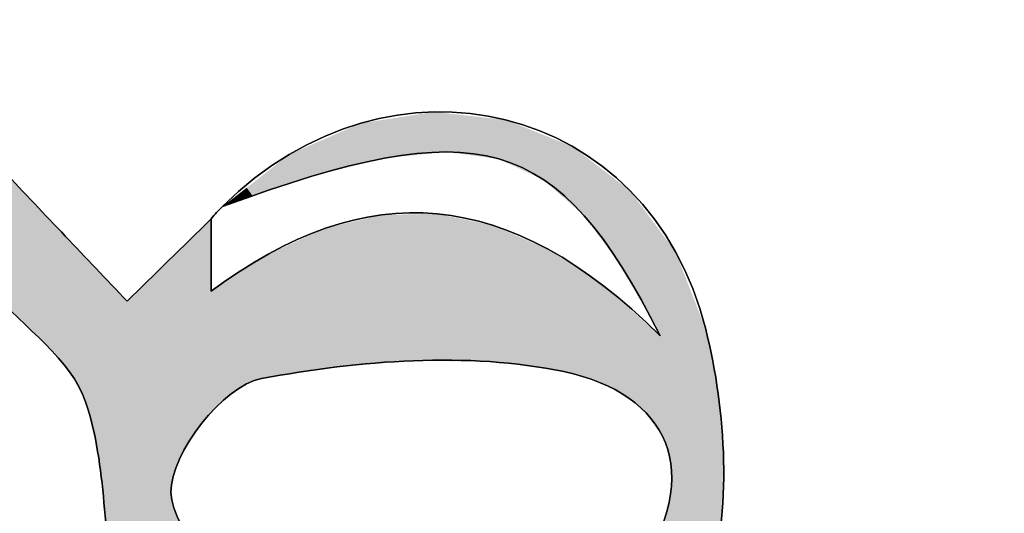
# Model space of a CAD drawing. Extents: x 113 to 1126, y 865 to 1100.
# Tile 25 of 256: x 865.32 to 871.5, y 1003.5 to 1006.61. Entities that reach past the tile are written whole.
import ezdxf

# ---------------------------------------------------------------- set-up
doc = ezdxf.new("R2010")
doc.units = 0
doc.layers.add('LAYER_1', color=7, linetype='CONTINUOUS')

# ---------------------------------------------------------------- blocks, each defined once
blk = doc.blocks.new('*U8')
at = {"layer": 'LAYER_1', "color": 7}
for points in [[(867.7937, 1005.7548), (867.7587, 1006.0019), (867.7937, 1006.0073)], [(867.8618, 1005.7616), (867.7937, 1006.0073), (867.8618, 1006.0178)], [(867.8714, 1005.7626), (867.8618, 1006.0178), (867.8714, 1006.0193)], [(867.9237, 1005.7678), (867.8714, 1006.0193), (867.9237, 1006.0274)], [(868.0009, 1005.7755), (868.0009, 1006.0188), (868.0403, 1005.7703)], [(868.0403, 1005.7703), (868.0403, 1006.0145), (868.0531, 1005.7686)], [(868.0531, 1005.7686), (868.0531, 1006.0131), (868.1213, 1005.7595)], [(868.1213, 1005.7595), (868.1213, 1006.0055), (868.1264, 1005.7588)], [(868.1264, 1005.7588), (868.1264, 1006.0049), (868.2306, 1005.7449)], [(867.458, 1005.6979), (867.4082, 1005.9323), (867.458, 1005.954)], [(867.4632, 1005.6993), (867.458, 1005.954), (867.4632, 1005.9563)], [(867.4955, 1005.7074), (867.4632, 1005.9563), (867.4955, 1005.9613)], [(867.5939, 1005.732), (867.4955, 1005.9613), (867.5939, 1005.9765)], [(867.5985, 1005.7332), (867.5939, 1005.9765), (867.5985, 1005.9772)], [(867.6122, 1005.7366), (867.5985, 1005.9772), (867.6122, 1005.9793)], [(867.7587, 1005.7513), (867.6122, 1005.9793), (867.7587, 1006.0019)], [(868.2306, 1005.7449), (868.2306, 1005.9934), (868.2728, 1005.7393)], [(868.2728, 1005.7393), (868.2728, 1005.9887), (868.2916, 1005.7368)], [(868.2916, 1005.7368), (868.2916, 1005.9866), (868.3296, 1005.7317)], [(868.3296, 1005.7317), (868.3296, 1005.9824), (868.3733, 1005.7114)], [(868.3733, 1005.7114), (868.3733, 1005.9775), (868.393, 1005.7022)], [(868.393, 1005.7022), (868.393, 1005.9697), (868.4037, 1005.6972)], [(868.4037, 1005.6972), (868.4037, 1005.9654), (868.4772, 1005.663)], [(867.3126, 1005.6615), (867.2418, 1005.8595), (867.3126, 1005.8904)], [(867.3357, 1005.6673), (867.3126, 1005.8904), (867.3357, 1005.9005)], [(867.4082, 1005.6855), (867.3357, 1005.9005), (867.4082, 1005.9323)], [(868.4772, 1005.663), (868.4772, 1005.9361), (868.5081, 1005.6486)], [(868.5081, 1005.6486), (868.5081, 1005.9238), (868.5724, 1005.6187)], [(868.5724, 1005.6187), (868.5724, 1005.8982), (868.6133, 1005.5997)], [(868.6133, 1005.5997), (868.6133, 1005.8819), (868.64, 1005.5759)], [(867.1487, 1005.6205), (867.1037, 1005.7991), (867.1487, 1005.8188)], [(867.2418, 1005.6438), (867.1487, 1005.8188), (867.2418, 1005.8595)], [(868.64, 1005.5759), (868.64, 1005.8712), (868.7039, 1005.5191)], [(868.7039, 1005.5191), (868.7039, 1005.8458), (868.7171, 1005.5073)], [(868.7171, 1005.5073), (868.7171, 1005.8405), (868.7366, 1005.49)], [(868.7366, 1005.49), (868.7366, 1005.8327), (868.7387, 1005.4881)], [(868.7387, 1005.4881), (868.7387, 1005.8319), (868.7902, 1005.4423)], [(867.0132, 1005.5744), (866.8856, 1005.6596), (867.0132, 1005.7595)], [(867.0727, 1005.5946), (867.0132, 1005.7595), (867.0727, 1005.7855)], [(867.1036, 1005.6051), (867.0727, 1005.7855), (867.1036, 1005.7991)], [(867.1037, 1005.6051), (867.1036, 1005.7991), (867.1037, 1005.7991)], [(868.7902, 1005.4423), (868.7902, 1005.8114), (868.8081, 1005.4263)], [(868.8081, 1005.4263), (868.8081, 1005.7976), (868.8669, 1005.3741)], [(868.8669, 1005.3741), (868.8669, 1005.7527), (868.875, 1005.363)], [(868.875, 1005.363), (868.875, 1005.7465), (868.8818, 1005.3537)], [(868.8818, 1005.3537), (868.8818, 1005.7412), (868.8962, 1005.3341)], [(868.8962, 1005.3341), (868.8962, 1005.7302), (868.9531, 1005.2566)], [(866.8758, 1005.5277), (866.8406, 1005.6244), (866.8758, 1005.6519)], [(866.8856, 1005.531), (866.8758, 1005.6519), (866.8856, 1005.6596)], [(868.9531, 1005.2566), (868.9531, 1005.6866), (868.9634, 1005.2425)], [(868.9634, 1005.2425), (868.9634, 1005.6787), (868.9901, 1005.2062)], [(868.9901, 1005.2062), (868.9901, 1005.6583), (869.0157, 1005.1714)], [(869.0157, 1005.1714), (869.0157, 1005.6387), (869.04, 1005.1382)], [(865.2478, 1004.8003), (865.2478, 1005.6264), (865.4832, 1004.5669)], [(866.7861, 1005.4973), (866.7467, 1005.5508), (866.7861, 1005.5817)], [(866.8087, 1005.5049), (866.7861, 1005.5817), (866.8087, 1005.5994)], [(866.8345, 1005.5137), (866.8087, 1005.5994), (866.8345, 1005.6196)], [(866.8406, 1005.5158), (866.8345, 1005.6196), (866.8406, 1005.6244)], [(869.04, 1005.1382), (869.04, 1005.6201), (869.0511, 1005.1231)], [(869.0511, 1005.1231), (869.0511, 1005.6116), (869.1053, 1005.0493)], [(869.1053, 1005.0493), (869.1053, 1005.5701), (869.1285, 1005.0074)], [(866.7467, 1005.4839), (866.688, 1005.5049), (866.7467, 1005.5508)], [(869.1285, 1005.0074), (869.1285, 1005.5523), (869.1468, 1004.9744)], [(869.1468, 1004.9744), (869.1468, 1005.5383), (869.153, 1004.9632)], [(869.153, 1004.9632), (869.153, 1005.5335), (869.1711, 1004.9305)], [(869.1711, 1004.9305), (869.1711, 1005.5092), (869.1928, 1004.8915)], [(866.6491, 1005.4507), (866.5999, 1005.436), (866.6491, 1005.4745)], [(866.5999, 1005.434), (866.5999, 1005.436), (866.6491, 1005.4507)], [(866.688, 1005.4639), (866.6491, 1005.4745), (866.688, 1005.5049)], [(866.6491, 1005.4507), (866.6491, 1005.4745), (866.688, 1005.4639)], [(866.688, 1005.4639), (866.688, 1005.5049), (866.7467, 1005.4839)], [(869.1928, 1004.8915), (869.1928, 1005.4802), (869.1933, 1004.8905)], [(869.1933, 1004.8905), (869.1933, 1005.4794), (869.1984, 1004.8813)], [(869.1984, 1004.8813), (869.1984, 1005.4726), (869.2012, 1004.8763)], [(869.2012, 1004.8763), (869.2012, 1005.4689), (869.2028, 1004.8734)], [(869.2028, 1004.8734), (869.2028, 1005.4667), (869.2184, 1004.8452)], [(866.5999, 1005.434), (866.5955, 1005.4325), (866.5999, 1005.436)], [(867.8618, 1004.4626), (867.7937, 1005.3838), (867.8618, 1005.3851)], [(867.8714, 1004.4624), (867.8618, 1005.3851), (867.8714, 1005.3853)], [(867.8618, 1004.4626), (867.8618, 1005.3851), (867.8714, 1004.4624)], [(867.9237, 1004.4618), (867.8714, 1005.3853), (867.9237, 1005.3863)], [(867.8714, 1004.4624), (867.8714, 1005.3853), (867.9237, 1004.4618)], [(867.9434, 1004.4616), (867.9237, 1005.3863), (867.9434, 1005.3866)], [(867.9237, 1004.4618), (867.9237, 1005.3863), (867.9434, 1004.4616)], [(867.9434, 1004.4616), (867.9434, 1005.3866), (868.0009, 1004.4609)], [(869.2184, 1004.8452), (869.2184, 1005.4457), (869.2221, 1004.8385)], [(869.2221, 1004.8385), (869.2221, 1005.4408), (869.2278, 1004.8283)], [(869.2278, 1004.8283), (869.2278, 1005.4332), (869.2772, 1004.7392)], [(865.4832, 1004.5669), (865.4832, 1005.3782), (865.6337, 1004.394)], [(866.4915, 1004.1004), (866.4635, 1005.2958), (866.4915, 1005.3233)], [(866.5237, 1004.1368), (866.4915, 1005.3233), (866.5237, 1005.3548)], [(867.4082, 1004.4318), (867.3357, 1005.3185), (867.4082, 1005.3358)], [(867.458, 1004.4359), (867.4082, 1005.3358), (867.458, 1005.3476)], [(867.4632, 1004.4363), (867.458, 1005.3476), (867.4632, 1005.3489)], [(867.4955, 1004.439), (867.4632, 1005.3489), (867.4955, 1005.3566)], [(867.5939, 1004.447), (867.4955, 1005.3566), (867.5939, 1005.3801)], [(867.5985, 1004.4474), (867.5939, 1005.3801), (867.5985, 1005.3801)], [(867.6122, 1004.4485), (867.5985, 1005.3801), (867.6122, 1005.3804)], [(867.7587, 1004.4605), (867.6122, 1005.3804), (867.7587, 1005.3832)], [(867.7937, 1004.4634), (867.7587, 1005.3832), (867.7937, 1005.3838)], [(867.7937, 1004.4634), (867.7937, 1005.3838), (867.8618, 1004.4626)], [(868.0009, 1004.4609), (868.0009, 1005.3748), (868.0403, 1004.4604)], [(868.0403, 1004.4604), (868.0403, 1005.3667), (868.0531, 1004.4602)], [(868.0531, 1004.4602), (868.0531, 1005.364), (868.1213, 1004.4594)], [(868.1213, 1004.4594), (868.1213, 1005.35), (868.1264, 1004.4593)], [(868.1264, 1004.4593), (868.1264, 1005.3489), (868.2306, 1004.4581)], [(868.2306, 1004.4581), (868.2306, 1005.3274), (868.2728, 1004.4576)], [(869.2772, 1004.7392), (869.2772, 1005.3669), (869.2832, 1004.7283)], [(869.2832, 1004.7283), (869.2832, 1005.3589), (869.2855, 1004.7243)], [(869.2855, 1004.7243), (869.2855, 1005.3558), (869.3142, 1004.6725)], [(866.4635, 1004.0688), (866.4055, 1005.2389), (866.4635, 1005.2958)], [(867.2418, 1004.413), (867.1487, 1005.2542), (867.2418, 1005.2961)], [(867.3126, 1004.424), (867.2418, 1005.2961), (867.3126, 1005.313)], [(867.3357, 1004.4259), (867.3126, 1005.313), (867.3357, 1005.3185)], [(868.2728, 1004.4576), (868.2728, 1005.3187), (868.2916, 1004.4557)], [(868.2916, 1004.4557), (868.2916, 1005.3149), (868.3296, 1004.4519)], [(868.3296, 1004.4519), (868.3296, 1005.2984), (868.3733, 1004.4475)], [(868.3733, 1004.4475), (868.3733, 1005.2794), (868.393, 1004.4455)], [(868.393, 1004.4455), (868.393, 1005.2709), (868.4037, 1004.4444)], [(868.4037, 1004.4444), (868.4037, 1005.2662), (868.4772, 1004.4371)], [(869.3142, 1004.6725), (869.3142, 1005.3173), (869.3272, 1004.6491)], [(869.3272, 1004.6491), (869.3272, 1005.2999), (869.337, 1004.6313)], [(869.337, 1004.6313), (869.337, 1005.2867), (869.3433, 1004.62)], [(869.3433, 1004.0148), (869.3433, 1005.2783), (869.3446, 1004.0121)], [(869.3446, 1004.0121), (869.3446, 1005.2765), (869.3649, 1003.9708)], [(865.6337, 1004.394), (865.6337, 1005.2194), (865.7353, 1004.2045)], [(866.3855, 1003.9581), (866.336, 1005.1707), (866.3855, 1005.2193)], [(866.3993, 1003.9777), (866.3855, 1005.2193), (866.3993, 1005.2328)], [(866.4055, 1003.9866), (866.3993, 1005.2328), (866.4055, 1005.2389)], [(867.0727, 1004.3869), (867.0132, 1005.1932), (867.0727, 1005.2199)], [(867.1036, 1004.3917), (867.0727, 1005.2199), (867.1036, 1005.2339)], [(867.1037, 1004.3917), (867.1036, 1005.2339), (867.1037, 1005.2339)], [(867.1487, 1004.3987), (867.1037, 1005.2339), (867.1487, 1005.2542)], [(868.4772, 1004.4371), (868.4772, 1005.2344), (868.5081, 1004.434)], [(868.5081, 1004.434), (868.5081, 1005.221), (868.5724, 1004.423)], [(869.3649, 1003.9708), (869.3649, 1005.2493), (869.3762, 1003.9479)], [(869.3762, 1003.9479), (869.3762, 1005.2342), (869.4003, 1003.8693)], [(869.4003, 1003.8693), (869.4003, 1005.2018), (869.4025, 1003.8623)], [(869.4025, 1003.8623), (869.4025, 1005.1989), (869.415, 1003.7752)], [(866.324, 1003.8446), (866.289, 1005.1247), (866.324, 1005.159)], [(866.336, 1003.8666), (866.324, 1005.159), (866.336, 1005.1707)], [(867.0132, 1004.3777), (866.8856, 1005.1357), (867.0132, 1005.1932)], [(868.5724, 1004.423), (868.5724, 1005.1931), (868.6133, 1004.4161)], [(868.6133, 1004.4161), (868.6133, 1005.1754), (868.64, 1004.4115)], [(868.64, 1004.4115), (868.64, 1005.1638), (868.7039, 1004.4006)], [(869.415, 1003.7752), (869.415, 1005.1822), (869.4156, 1003.7711)], [(865.7353, 1004.2045), (865.7353, 1005.1124), (865.8109, 1003.8937)], [(866.271, 1002.0337), (866.2318, 1005.0686), (866.271, 1005.107)], [(866.2748, 1003.6637), (866.271, 1005.107), (866.2748, 1005.1107)], [(866.2842, 1003.7347), (866.2748, 1005.1107), (866.2842, 1005.1199)], [(866.289, 1003.7481), (866.2842, 1005.1199), (866.289, 1005.1247)], [(866.8087, 1004.3397), (866.7861, 1005.0708), (866.8087, 1005.0855)], [(866.8345, 1004.3489), (866.8087, 1005.0855), (866.8345, 1005.1024)], [(866.8406, 1004.3511), (866.8345, 1005.1024), (866.8406, 1005.1064)], [(866.8758, 1004.3565), (866.8406, 1005.1064), (866.8758, 1005.1293)], [(866.8856, 1004.358), (866.8758, 1005.1293), (866.8856, 1005.1357)], [(868.7039, 1004.4006), (868.7039, 1005.1216), (868.7171, 1004.3984)], [(868.7171, 1004.3984), (868.7171, 1005.1128), (868.7366, 1004.395)], [(868.7366, 1004.395), (868.7366, 1005.1), (868.7387, 1004.3947)], [(868.7387, 1004.3947), (868.7387, 1005.0986), (868.7902, 1004.3792)], [(865.8109, 1003.8937), (865.8109, 1005.0326), (865.8505, 1003.571)], [(866.2318, 1002.0853), (866.0969, 1004.9362), (866.2318, 1005.0686)], [(866.2318, 1002.0853), (866.2318, 1005.0686), (866.271, 1002.0337)], [(866.7467, 1004.3177), (866.688, 1005.0069), (866.7467, 1005.0451)], [(866.7861, 1004.3317), (866.7467, 1005.0451), (866.7861, 1005.0708)], [(868.7902, 1004.3792), (868.7902, 1005.0645), (868.8081, 1004.3738)], [(868.8081, 1004.3738), (868.8081, 1005.0527), (868.8669, 1004.3561)], [(868.8669, 1004.3561), (868.8669, 1005.0139), (868.875, 1004.3537)], [(865.8505, 1003.571), (865.8505, 1004.9908), (865.9215, 1002.9198)], [(866.6491, 1004.2551), (866.5999, 1004.9494), (866.6491, 1004.9815)], [(866.688, 1004.2801), (866.6491, 1004.9815), (866.688, 1005.0069)], [(868.875, 1004.3537), (868.875, 1005.0085), (868.8818, 1004.3516)], [(868.8818, 1004.3516), (868.8818, 1005.004), (868.8962, 1004.3473)], [(868.8962, 1004.3473), (868.8962, 1004.9945), (868.9531, 1004.3302)], [(868.9531, 1004.3302), (868.9531, 1004.9569), (868.9634, 1004.3271)], [(865.9215, 1002.9198), (865.9215, 1004.916), (865.9937, 1002.6156)], [(866.0969, 1002.3365), (865.9961, 1004.8374), (866.0969, 1004.9362)], [(866.0969, 1002.3365), (866.0969, 1004.9362), (866.2318, 1002.0853)], [(866.543, 1004.1585), (866.5237, 1004.8997), (866.543, 1004.9123)], [(866.5531, 1004.17), (866.543, 1004.9123), (866.5531, 1004.9189)], [(866.5878, 1004.2007), (866.5531, 1004.9189), (866.5878, 1004.9415)], [(866.5955, 1004.2076), (866.5878, 1004.9415), (866.5955, 1004.9466)], [(866.5999, 1004.2115), (866.5955, 1004.9466), (866.5999, 1004.9494)], [(868.9634, 1004.3271), (868.9634, 1004.9501), (868.9901, 1004.3128)], [(868.9901, 1004.3128), (868.9901, 1004.9325), (869.0157, 1004.299)], [(869.0157, 1004.299), (869.0157, 1004.9099), (869.04, 1004.2859)], [(865.9937, 1002.6156), (865.9937, 1004.8399), (865.9961, 1002.6091)], [(865.9961, 1002.6091), (865.9961, 1004.8374), (866.0969, 1002.3365)], [(869.04, 1004.2859), (869.04, 1004.8883), (869.0511, 1004.2799)], [(869.0511, 1004.2799), (869.0511, 1004.8785), (869.1053, 1004.2508)], [(869.1053, 1004.2508), (869.1053, 1004.8306), (869.1285, 1004.2383)], [(869.1285, 1004.2383), (869.1285, 1004.81), (869.1468, 1004.2284)], [(869.1468, 1004.2284), (869.1468, 1004.7939), (869.153, 1004.2227)], [(869.153, 1004.2227), (869.153, 1004.7884), (869.1711, 1004.2061)], [(869.1711, 1004.2061), (869.1711, 1004.7723), (869.1928, 1004.1862)], [(869.1928, 1004.1862), (869.1928, 1004.7532), (869.1933, 1004.1857)], [(869.1933, 1004.1857), (869.1933, 1004.7527), (869.1984, 1004.1811)], [(869.1984, 1004.1811), (869.1984, 1004.7482), (869.2012, 1004.1785)], [(869.2012, 1004.1785), (869.2012, 1004.7457), (869.2028, 1004.177)], [(869.2028, 1004.177), (869.2028, 1004.7443), (869.2184, 1004.1627)], [(869.2184, 1004.1627), (869.2184, 1004.7305), (869.2221, 1004.1593)], [(869.2221, 1004.1593), (869.2221, 1004.7272), (869.2278, 1004.1541)], [(869.2278, 1004.1541), (869.2278, 1004.7222), (869.2772, 1004.1087)], [(869.2772, 1004.1087), (869.2772, 1004.6785), (869.2832, 1004.1032)], [(869.2832, 1004.1032), (869.2832, 1004.6731), (869.2855, 1004.1012)], [(869.2855, 1004.1012), (869.2855, 1004.6712), (869.3142, 1004.0602)], [(869.3142, 1004.0602), (869.3142, 1004.6457), (869.3272, 1004.0417)], [(869.3272, 1004.0417), (869.3272, 1004.6343), (869.337, 1004.0276)], [(869.337, 1004.0276), (869.337, 1004.6255), (869.3433, 1004.0148)], [(869.4156, 1002.3289), (869.415, 1003.6747), (869.4156, 1003.7711)], [(869.415, 1002.3272), (869.4025, 1003.5883), (869.415, 1003.6747)], [(866.271, 1002.0337), (866.271, 1003.635), (866.2748, 1002.0287)], [(866.2748, 1002.8601), (866.2748, 1003.6146), (866.2842, 1002.8576)], [(866.2842, 1002.8576), (866.2842, 1003.5638), (866.289, 1002.8563)], [(866.289, 1002.8563), (866.289, 1003.5376), (866.324, 1002.8471)], [(869.4003, 1002.2828), (869.3762, 1003.5021), (869.4003, 1003.5734)], [(869.4025, 1002.2893), (869.4003, 1003.5734), (869.4025, 1003.5883)]]:
    blk.add_solid(points, dxfattribs=at)
at = {"layer": 'LAYER_1', "color": 7, "extrusion": (0, 0, -1)}
for points in [[(-867.7937, 1005.7548), (-867.7937, 1006.0073), (-867.8618, 1005.7616)], [(-867.8618, 1005.7616), (-867.8618, 1006.0178), (-867.8714, 1005.7626)], [(-867.8714, 1005.7626), (-867.8714, 1006.0193), (-867.9237, 1005.7678)], [(-867.9237, 1005.7678), (-867.9237, 1006.0274), (-867.9434, 1005.7698)], [(-867.9434, 1005.7698), (-867.9237, 1006.0274), (-867.9434, 1006.0252)], [(-867.9434, 1005.7698), (-867.9434, 1006.0252), (-868.0009, 1005.7755)], [(-868.0009, 1005.7755), (-867.9434, 1006.0252), (-868.0009, 1006.0188)], [(-868.0403, 1005.7703), (-868.0009, 1006.0188), (-868.0403, 1006.0145)], [(-868.0531, 1005.7686), (-868.0403, 1006.0145), (-868.0531, 1006.0131)], [(-868.1213, 1005.7595), (-868.0531, 1006.0131), (-868.1213, 1006.0055)], [(-868.1264, 1005.7588), (-868.1213, 1006.0055), (-868.1264, 1006.0049)], [(-868.2306, 1005.7449), (-868.1264, 1006.0049), (-868.2306, 1005.9934)], [(-867.458, 1005.6979), (-867.458, 1005.954), (-867.4632, 1005.6993)], [(-867.4632, 1005.6993), (-867.4632, 1005.9563), (-867.4955, 1005.7074)], [(-867.4955, 1005.7074), (-867.4955, 1005.9613), (-867.5939, 1005.732)], [(-867.5939, 1005.732), (-867.5939, 1005.9765), (-867.5985, 1005.7332)], [(-867.5985, 1005.7332), (-867.5985, 1005.9772), (-867.6122, 1005.7366)], [(-867.6122, 1005.7366), (-867.6122, 1005.9793), (-867.7587, 1005.7513)], [(-867.7587, 1005.7513), (-867.7587, 1006.0019), (-867.7937, 1005.7548)], [(-868.2728, 1005.7393), (-868.2306, 1005.9934), (-868.2728, 1005.9887)], [(-868.2916, 1005.7368), (-868.2728, 1005.9887), (-868.2916, 1005.9866)], [(-868.3296, 1005.7317), (-868.2916, 1005.9866), (-868.3296, 1005.9824)], [(-868.3733, 1005.7114), (-868.3296, 1005.9824), (-868.3733, 1005.9775)], [(-868.393, 1005.7022), (-868.3733, 1005.9775), (-868.393, 1005.9697)], [(-868.4037, 1005.6972), (-868.393, 1005.9697), (-868.4037, 1005.9654)], [(-868.4772, 1005.663), (-868.4037, 1005.9654), (-868.4772, 1005.9361)], [(-867.3126, 1005.6615), (-867.3126, 1005.8904), (-867.3357, 1005.6673)], [(-867.3357, 1005.6673), (-867.3357, 1005.9005), (-867.4082, 1005.6855)], [(-867.4082, 1005.6855), (-867.4082, 1005.9323), (-867.458, 1005.6979)], [(-868.5081, 1005.6486), (-868.4772, 1005.9361), (-868.5081, 1005.9238)], [(-868.5724, 1005.6187), (-868.5081, 1005.9238), (-868.5724, 1005.8982)], [(-868.6133, 1005.5997), (-868.5724, 1005.8982), (-868.6133, 1005.8819)], [(-868.64, 1005.5759), (-868.6133, 1005.8819), (-868.64, 1005.8712)], [(-867.1487, 1005.6205), (-867.1487, 1005.8188), (-867.2418, 1005.6438)], [(-867.2418, 1005.6438), (-867.2418, 1005.8595), (-867.3126, 1005.6615)], [(-868.7039, 1005.5191), (-868.64, 1005.8712), (-868.7039, 1005.8458)], [(-868.7171, 1005.5073), (-868.7039, 1005.8458), (-868.7171, 1005.8405)], [(-868.7366, 1005.49), (-868.7171, 1005.8405), (-868.7366, 1005.8327)], [(-868.7387, 1005.4881), (-868.7366, 1005.8327), (-868.7387, 1005.8319)], [(-868.7902, 1005.4423), (-868.7387, 1005.8319), (-868.7902, 1005.8114)], [(-867.0132, 1005.5744), (-867.0132, 1005.7595), (-867.0727, 1005.5946)], [(-867.0727, 1005.5946), (-867.0727, 1005.7855), (-867.1036, 1005.6051)], [(-867.1036, 1005.6051), (-867.1036, 1005.7991), (-867.1037, 1005.6051)], [(-867.1037, 1005.6051), (-867.1037, 1005.7991), (-867.1487, 1005.6205)], [(-868.8081, 1005.4263), (-868.7902, 1005.8114), (-868.8081, 1005.7976)], [(-868.8669, 1005.3741), (-868.8081, 1005.7976), (-868.8669, 1005.7527)], [(-868.875, 1005.363), (-868.8669, 1005.7527), (-868.875, 1005.7465)], [(-868.8818, 1005.3537), (-868.875, 1005.7465), (-868.8818, 1005.7412)], [(-868.8962, 1005.3341), (-868.8818, 1005.7412), (-868.8962, 1005.7302)], [(-868.9531, 1005.2566), (-868.8962, 1005.7302), (-868.9531, 1005.6866)], [(-866.8758, 1005.5277), (-866.8758, 1005.6519), (-866.8856, 1005.531)], [(-866.8856, 1005.531), (-866.8856, 1005.6596), (-867.0132, 1005.5744)], [(-868.9634, 1005.2425), (-868.9531, 1005.6866), (-868.9634, 1005.6787)], [(-868.9901, 1005.2062), (-868.9634, 1005.6787), (-868.9901, 1005.6583)], [(-869.0157, 1005.1714), (-868.9901, 1005.6583), (-869.0157, 1005.6387)], [(-869.04, 1005.1382), (-869.0157, 1005.6387), (-869.04, 1005.6201)], [(-865.4832, 1004.5669), (-865.2478, 1005.6264), (-865.4832, 1005.3782)], [(-866.7861, 1005.4973), (-866.7861, 1005.5817), (-866.8087, 1005.5049)], [(-866.8087, 1005.5049), (-866.8087, 1005.5994), (-866.8345, 1005.5137)], [(-866.8345, 1005.5137), (-866.8345, 1005.6196), (-866.8406, 1005.5158)], [(-866.8406, 1005.5158), (-866.8406, 1005.6244), (-866.8758, 1005.5277)], [(-869.0511, 1005.1231), (-869.04, 1005.6201), (-869.0511, 1005.6116)], [(-869.1053, 1005.0493), (-869.0511, 1005.6116), (-869.1053, 1005.5701)], [(-869.1285, 1005.0074), (-869.1053, 1005.5701), (-869.1285, 1005.5523)], [(-866.7467, 1005.4839), (-866.7467, 1005.5508), (-866.7861, 1005.4973)], [(-869.1468, 1004.9744), (-869.1285, 1005.5523), (-869.1468, 1005.5383)], [(-869.153, 1004.9632), (-869.1468, 1005.5383), (-869.153, 1005.5335)], [(-869.1711, 1004.9305), (-869.153, 1005.5335), (-869.1711, 1005.5092)], [(-869.1928, 1004.8915), (-869.1711, 1005.5092), (-869.1928, 1005.4802)], [(-869.1933, 1004.8905), (-869.1928, 1005.4802), (-869.1933, 1005.4794)], [(-869.1984, 1004.8813), (-869.1933, 1005.4794), (-869.1984, 1005.4726)], [(-869.2012, 1004.8763), (-869.1984, 1005.4726), (-869.2012, 1005.4689)], [(-869.2028, 1004.8734), (-869.2012, 1005.4689), (-869.2028, 1005.4667)], [(-869.2184, 1004.8452), (-869.2028, 1005.4667), (-869.2184, 1005.4457)], [(-868.0009, 1004.4609), (-867.9434, 1005.3866), (-868.0009, 1005.3748)], [(-869.2221, 1004.8385), (-869.2184, 1005.4457), (-869.2221, 1005.4408)], [(-869.2278, 1004.8283), (-869.2221, 1005.4408), (-869.2278, 1005.4332)], [(-869.2772, 1004.7392), (-869.2278, 1005.4332), (-869.2772, 1005.3669)], [(-865.6337, 1004.394), (-865.4832, 1005.3782), (-865.6337, 1005.2194)], [(-866.4915, 1004.1004), (-866.4915, 1005.3233), (-866.5237, 1004.1368)], [(-867.4082, 1004.4318), (-867.4082, 1005.3358), (-867.458, 1004.4359)], [(-867.458, 1004.4359), (-867.458, 1005.3476), (-867.4632, 1004.4363)], [(-867.4632, 1004.4363), (-867.4632, 1005.3489), (-867.4955, 1004.439)], [(-867.4955, 1004.439), (-867.4955, 1005.3566), (-867.5939, 1004.447)], [(-867.5939, 1004.447), (-867.5939, 1005.3801), (-867.5985, 1004.4474)], [(-867.5985, 1004.4474), (-867.5985, 1005.3801), (-867.6122, 1004.4485)], [(-867.6122, 1004.4485), (-867.6122, 1005.3804), (-867.7587, 1004.4605)], [(-867.7587, 1004.4605), (-867.7587, 1005.3832), (-867.7937, 1004.4634)], [(-868.0403, 1004.4604), (-868.0009, 1005.3748), (-868.0403, 1005.3667)], [(-868.0531, 1004.4602), (-868.0403, 1005.3667), (-868.0531, 1005.364)], [(-868.1213, 1004.4594), (-868.0531, 1005.364), (-868.1213, 1005.35)], [(-868.1264, 1004.4593), (-868.1213, 1005.35), (-868.1264, 1005.3489)], [(-868.2306, 1004.4581), (-868.1264, 1005.3489), (-868.2306, 1005.3274)], [(-868.2728, 1004.4576), (-868.2306, 1005.3274), (-868.2728, 1005.3187)], [(-869.2832, 1004.7283), (-869.2772, 1005.3669), (-869.2832, 1005.3589)], [(-869.2855, 1004.7243), (-869.2832, 1005.3589), (-869.2855, 1005.3558)], [(-869.3142, 1004.6725), (-869.2855, 1005.3558), (-869.3142, 1005.3173)], [(-866.4635, 1004.0688), (-866.4635, 1005.2958), (-866.4915, 1004.1004)], [(-867.2418, 1004.413), (-867.2418, 1005.2961), (-867.3126, 1004.424)], [(-867.3126, 1004.424), (-867.3126, 1005.313), (-867.3357, 1004.4259)], [(-867.3357, 1004.4259), (-867.3357, 1005.3185), (-867.4082, 1004.4318)], [(-868.2916, 1004.4557), (-868.2728, 1005.3187), (-868.2916, 1005.3149)], [(-868.3296, 1004.4519), (-868.2916, 1005.3149), (-868.3296, 1005.2984)], [(-868.3733, 1004.4475), (-868.3296, 1005.2984), (-868.3733, 1005.2794)], [(-868.393, 1004.4455), (-868.3733, 1005.2794), (-868.393, 1005.2709)], [(-868.4037, 1004.4444), (-868.393, 1005.2709), (-868.4037, 1005.2662)], [(-868.4772, 1004.4371), (-868.4037, 1005.2662), (-868.4772, 1005.2344)], [(-869.3272, 1004.6491), (-869.3142, 1005.3173), (-869.3272, 1005.2999)], [(-869.337, 1004.6313), (-869.3272, 1005.2999), (-869.337, 1005.2867)], [(-869.3433, 1004.62), (-869.337, 1005.2867), (-869.3433, 1005.2783)], [(-869.3446, 1004.0121), (-869.3433, 1005.2783), (-869.3446, 1005.2765)], [(-869.3649, 1003.9708), (-869.3446, 1005.2765), (-869.3649, 1005.2493)], [(-865.7353, 1004.2045), (-865.6337, 1005.2194), (-865.7353, 1005.1124)], [(-866.3855, 1003.9581), (-866.3855, 1005.2193), (-866.3993, 1003.9777)], [(-866.3993, 1003.9777), (-866.3993, 1005.2328), (-866.4055, 1003.9866)], [(-866.4055, 1003.9866), (-866.4055, 1005.2389), (-866.4635, 1004.0688)], [(-867.0727, 1004.3869), (-867.0727, 1005.2199), (-867.1036, 1004.3917)], [(-867.1036, 1004.3917), (-867.1036, 1005.2339), (-867.1037, 1004.3917)], [(-867.1037, 1004.3917), (-867.1037, 1005.2339), (-867.1487, 1004.3987)], [(-867.1487, 1004.3987), (-867.1487, 1005.2542), (-867.2418, 1004.413)], [(-868.5081, 1004.434), (-868.4772, 1005.2344), (-868.5081, 1005.221)], [(-868.5724, 1004.423), (-868.5081, 1005.221), (-868.5724, 1005.1931)], [(-869.3762, 1003.9479), (-869.3649, 1005.2493), (-869.3762, 1005.2342)], [(-869.4003, 1003.8693), (-869.3762, 1005.2342), (-869.4003, 1005.2018)], [(-869.4025, 1003.8623), (-869.4003, 1005.2018), (-869.4025, 1005.1989)], [(-869.415, 1003.7752), (-869.4025, 1005.1989), (-869.415, 1005.1822)], [(-866.324, 1003.8446), (-866.324, 1005.159), (-866.336, 1003.8666)], [(-866.336, 1003.8666), (-866.336, 1005.1707), (-866.3855, 1003.9581)], [(-867.0132, 1004.3777), (-867.0132, 1005.1932), (-867.0727, 1004.3869)], [(-868.6133, 1004.4161), (-868.5724, 1005.1931), (-868.6133, 1005.1754)], [(-868.64, 1004.4115), (-868.6133, 1005.1754), (-868.64, 1005.1638)], [(-868.7039, 1004.4006), (-868.64, 1005.1638), (-868.7039, 1005.1216)], [(-869.4156, 1003.7711), (-869.415, 1005.1822), (-869.4156, 1005.1814)], [(-869.4156, 1002.3289), (-869.4156, 1005.1814), (-869.44, 1002.4029)], [(-869.44, 1002.4029), (-869.4156, 1005.1814), (-869.44, 1005.1486)], [(-869.44, 1002.4029), (-869.44, 1005.1486), (-869.4703, 1002.4947)], [(-869.4703, 1002.4947), (-869.44, 1005.1486), (-869.4703, 1005.0707)], [(-865.8109, 1003.8937), (-865.7353, 1005.1124), (-865.8109, 1005.0326)], [(-866.271, 1003.635), (-866.271, 1005.107), (-866.2748, 1003.6637)], [(-866.2748, 1003.6637), (-866.2748, 1005.1107), (-866.2842, 1003.7347)], [(-866.2842, 1003.7347), (-866.2842, 1005.1199), (-866.289, 1003.7481)], [(-866.289, 1003.7481), (-866.289, 1005.1247), (-866.324, 1003.8446)], [(-866.8087, 1004.3397), (-866.8087, 1005.0855), (-866.8345, 1004.3489)], [(-866.8345, 1004.3489), (-866.8345, 1005.1024), (-866.8406, 1004.3511)], [(-866.8406, 1004.3511), (-866.8406, 1005.1064), (-866.8758, 1004.3565)], [(-866.8758, 1004.3565), (-866.8758, 1005.1293), (-866.8856, 1004.358)], [(-866.8856, 1004.358), (-866.8856, 1005.1357), (-867.0132, 1004.3777)], [(-868.7171, 1004.3984), (-868.7039, 1005.1216), (-868.7171, 1005.1128)], [(-868.7366, 1004.395), (-868.7171, 1005.1128), (-868.7366, 1005.1)], [(-868.7387, 1004.3947), (-868.7366, 1005.1), (-868.7387, 1005.0986)], [(-868.7902, 1004.3792), (-868.7387, 1005.0986), (-868.7902, 1005.0645)], [(-865.8505, 1003.571), (-865.8109, 1005.0326), (-865.8505, 1004.9908)], [(-866.7467, 1004.3177), (-866.7467, 1005.0451), (-866.7861, 1004.3317)], [(-866.7861, 1004.3317), (-866.7861, 1005.0708), (-866.8087, 1004.3397)], [(-868.8081, 1004.3738), (-868.7902, 1005.0645), (-868.8081, 1005.0527)], [(-868.8669, 1004.3561), (-868.8081, 1005.0527), (-868.8669, 1005.0139)], [(-868.875, 1004.3537), (-868.8669, 1005.0139), (-868.875, 1005.0085)], [(-869.4703, 1002.4947), (-869.4703, 1005.0707), (-869.4739, 1002.5055)], [(-869.4739, 1002.5055), (-869.4703, 1005.0707), (-869.4739, 1005.0615)], [(-869.4739, 1002.5055), (-869.4739, 1005.0615), (-869.6296, 1002.977)], [(-869.6296, 1002.977), (-869.4739, 1005.0615), (-869.6296, 1004.6613)], [(-865.9215, 1002.9198), (-865.8505, 1004.9908), (-865.9215, 1004.916)], [(-866.6491, 1004.2551), (-866.6491, 1004.9815), (-866.688, 1004.2801)], [(-866.688, 1004.2801), (-866.688, 1005.0069), (-866.7467, 1004.3177)], [(-868.8818, 1004.3516), (-868.875, 1005.0085), (-868.8818, 1005.004)], [(-868.8962, 1004.3473), (-868.8818, 1005.004), (-868.8962, 1004.9945)], [(-868.9531, 1004.3302), (-868.8962, 1004.9945), (-868.9531, 1004.9569)], [(-868.9634, 1004.3271), (-868.9531, 1004.9569), (-868.9634, 1004.9501)], [(-865.9937, 1002.6156), (-865.9215, 1004.916), (-865.9937, 1004.8399)], [(-866.5237, 1004.1368), (-866.5237, 1004.8997), (-866.543, 1004.1585)], [(-866.543, 1004.1585), (-866.543, 1004.9123), (-866.5531, 1004.17)], [(-866.5531, 1004.17), (-866.5531, 1004.9189), (-866.5878, 1004.2007)], [(-866.5878, 1004.2007), (-866.5878, 1004.9415), (-866.5955, 1004.2076)], [(-866.5955, 1004.2076), (-866.5955, 1004.9466), (-866.5999, 1004.2115)], [(-866.5999, 1004.2115), (-866.5999, 1004.9494), (-866.6491, 1004.2551)], [(-868.9901, 1004.3128), (-868.9634, 1004.9501), (-868.9901, 1004.9325)], [(-869.0157, 1004.299), (-868.9901, 1004.9325), (-869.0157, 1004.9099)], [(-869.04, 1004.2859), (-869.0157, 1004.9099), (-869.04, 1004.8883)], [(-865.9961, 1002.6091), (-865.9937, 1004.8399), (-865.9961, 1004.8374)], [(-869.0511, 1004.2799), (-869.04, 1004.8883), (-869.0511, 1004.8785)], [(-869.1053, 1004.2508), (-869.0511, 1004.8785), (-869.1053, 1004.8306)], [(-869.1285, 1004.2383), (-869.1053, 1004.8306), (-869.1285, 1004.81)], [(-869.1468, 1004.2284), (-869.1285, 1004.81), (-869.1468, 1004.7939)], [(-869.153, 1004.2227), (-869.1468, 1004.7939), (-869.153, 1004.7884)], [(-869.1711, 1004.2061), (-869.153, 1004.7884), (-869.1711, 1004.7723)], [(-869.1928, 1004.1862), (-869.1711, 1004.7723), (-869.1928, 1004.7532)], [(-869.1933, 1004.1857), (-869.1928, 1004.7532), (-869.1933, 1004.7527)], [(-869.1984, 1004.1811), (-869.1933, 1004.7527), (-869.1984, 1004.7482)], [(-869.2012, 1004.1785), (-869.1984, 1004.7482), (-869.2012, 1004.7457)], [(-869.2028, 1004.177), (-869.2012, 1004.7457), (-869.2028, 1004.7443)], [(-869.2184, 1004.1627), (-869.2028, 1004.7443), (-869.2184, 1004.7305)], [(-869.2221, 1004.1593), (-869.2184, 1004.7305), (-869.2221, 1004.7272)], [(-869.2278, 1004.1541), (-869.2221, 1004.7272), (-869.2278, 1004.7222)], [(-869.2772, 1004.1087), (-869.2278, 1004.7222), (-869.2772, 1004.6785)], [(-869.2832, 1004.1032), (-869.2772, 1004.6785), (-869.2832, 1004.6731)], [(-869.2855, 1004.1012), (-869.2832, 1004.6731), (-869.2855, 1004.6712)], [(-869.3142, 1004.0602), (-869.2855, 1004.6712), (-869.3142, 1004.6457)], [(-869.3272, 1004.0417), (-869.3142, 1004.6457), (-869.3272, 1004.6343)], [(-869.6296, 1002.977), (-869.6296, 1004.6613), (-869.6434, 1003.0187)], [(-869.6434, 1003.0187), (-869.6296, 1004.6613), (-869.6434, 1004.5899)], [(-869.337, 1004.0276), (-869.3272, 1004.6343), (-869.337, 1004.6255)], [(-869.3433, 1004.0148), (-869.337, 1004.6255), (-869.3433, 1004.62)], [(-869.6434, 1003.0187), (-869.6434, 1004.5899), (-869.7079, 1003.339)], [(-869.7079, 1003.339), (-869.6434, 1004.5899), (-869.7079, 1004.2555)], [(-869.7079, 1003.339), (-869.7079, 1004.2555), (-869.7232, 1003.4149)], [(-869.7232, 1003.4149), (-869.7079, 1004.2555), (-869.7232, 1004.0657)], [(-869.7232, 1003.4149), (-869.7232, 1004.0657), (-869.7419, 1003.8336)], [(-869.415, 1002.3272), (-869.415, 1003.6747), (-869.4156, 1002.3289)], [(-866.2748, 1002.0287), (-866.271, 1003.635), (-866.2748, 1003.6146)], [(-866.2842, 1002.8576), (-866.2748, 1003.6146), (-866.2842, 1003.5638)], [(-866.289, 1002.8563), (-866.2842, 1003.5638), (-866.289, 1003.5376)], [(-866.324, 1002.8471), (-866.289, 1003.5376), (-866.324, 1003.4572)], [(-869.4003, 1002.2828), (-869.4003, 1003.5734), (-869.4025, 1002.2893)], [(-869.4025, 1002.2893), (-869.4025, 1003.5883), (-869.415, 1002.3272)]]:
    blk.add_solid(points, dxfattribs=at)

msp = doc.modelspace()

# ---------------------------------------------------------------- linework, layer by layer
at = {"layer": 'LAYER_1', "color": 7}
msp.add_open_spline([(722.5127, 865.618), (719.3552, 865.7013), (716.1975, 865.7778), (713.04, 865.8695), (708.5304, 865.9997), (704.0211, 866.143), (699.5118, 866.2767), (696.7495, 866.358), (693.9869, 866.4255), (691.2246, 866.5116), (686.0952, 866.6715), (680.9658, 866.8513), (675.8361, 867.0015), (672.1729, 867.1083), (668.5056, 867.1097), (664.8462, 867.2819), (657.6932, 867.6196), (650.5419, 868.0006), (643.3947, 868.4416), (634.3351, 869.001), (625.2793, 869.626), (616.2232, 870.2447), (605.3097, 870.9909), (594.392, 871.6875), (583.4869, 872.5419), (573.6515, 873.3122), (563.8295, 874.2583), (554.003, 875.1433), (547.1508, 875.7607), (540.2997, 876.3904), (533.4505, 877.0422), (526.9959, 877.6569), (520.5453, 878.3138), (514.0918, 878.9395), (509.265, 879.4076), (504.4264, 879.7697), (499.6112, 880.3333), (492.947, 881.1137), (486.2993, 882.0366), (479.6451, 882.9024), (472.208, 883.8697), (464.7658, 884.7985), (457.3364, 885.8217), (446.5013, 887.3141), (435.668, 888.8238), (424.8487, 890.4251), (416.0339, 891.7294), (407.2396, 893.1722), (398.4384, 894.5674), (388.0232, 896.2183), (377.6259, 897.9884), (367.1931, 899.517), (353.3476, 901.5458), (339.6377, 904.314), (325.884, 906.8434), (314.1279, 909.0052), (302.3435, 911.0481), (290.6586, 913.5499), (274.2317, 917.067), (257.8564, 920.8397), (241.5126, 924.7272), (226.4289, 928.3149), (211.3905, 932.1021), (196.3825, 935.9958), (189.8933, 937.6794), (183.5285, 939.8429), (177.1117, 941.8028), (169.9934, 943.977), (162.8455, 946.0609), (155.7765, 948.3853), (150.3155, 950.1806), (144.9994, 952.4161), (139.5398, 954.2158), (134.3804, 955.9163), (129.7988, 958.5291), (125.4719, 961.7675), (122.5513, 963.953), (120.1603, 966.6457), (117.5706, 969.1517), (117.26, 969.4521), (117.0724, 969.8986), (116.8849, 970.3037), (116.293, 971.5826), (115.6556, 972.8483), (115.1737, 974.1691), (114.7148, 975.4273), (114.4245, 976.7471), (114.0683, 978.0418), (113.8018, 979.0105), (113.5288, 979.9786), (113.2983, 980.9563), (113.1972, 981.3849), (113.1302, 981.841), (113.1585, 982.2775), (113.3805, 985.7181), (113.8812, 989.116), (114.8324, 992.4374), (114.9251, 992.7613), (115.0078, 993.1092), (115.1911, 993.3817), (116.4811, 995.2986), (117.5587, 997.4315), (119.1528, 999.0555), (122.5503, 1002.5161), (126.24, 1005.6787), (130.6241, 1007.907), (132.0309, 1008.6218), (133.4089, 1009.399), (134.7683, 1010.2014), (136.9248, 1011.4737), (139.2949, 1012.2013), (141.6334, 1013.0281), (156.5286, 1018.2929), (171.7769, 1022.4049), (186.9045, 1026.9098), (195.71, 1029.5315), (204.4945, 1032.249), (213.3806, 1034.5696), (228.0552, 1038.4019), (242.7828, 1042.0375), (257.5316, 1045.5753), (264.4905, 1047.2448), (271.5448, 1048.5215), (278.5651, 1049.9302), (290.1745, 1052.2605), (301.7917, 1054.5518), (313.4052, 1056.8628), (322.6952, 1058.7118), (331.9696, 1060.6445), (341.2793, 1062.3894), (347.596, 1063.5735), (353.9619, 1064.4957), (360.3053, 1065.5382), (369.7635, 1067.093), (379.2203, 1068.6564), (388.6791, 1070.206), (397.1919, 1071.6009), (405.7172, 1072.9238), (414.219, 1074.3825), (427.4538, 1076.6535), (440.7996, 1078.0887), (454.106, 1079.8216), (463.2763, 1081.0157), (472.4425, 1082.2401), (481.6199, 1083.3756), (488.8387, 1084.2685), (496.0722, 1085.0402), (503.298, 1085.876), (509.572, 1086.6019), (515.8385, 1087.396), (522.1192, 1088.0564), (526.5479, 1088.5218), (530.9933, 1088.8326), (535.4336, 1089.1792), (543.6412, 1089.8206), (551.8506, 1090.4387), (560.0594, 1091.0643), (568.6053, 1091.7161), (577.152, 1092.3555), (585.6971, 1093.017), (596.659, 1093.8659), (607.6184, 1094.752), (618.5822, 1095.5757), (621.786, 1095.8165), (625.001, 1095.9057), (628.2118, 1096.0549), (635.3652, 1096.387), (642.5186, 1096.7222), (649.6727, 1097.0395), (658.2926, 1097.4219), (666.914, 1097.7709), (675.5336, 1098.1643), (684.0385, 1098.5526), (692.5403, 1099.0139), (701.0466, 1099.3701), (704.4838, 1099.5138), (707.9292, 1099.4617), (711.3705, 1099.5027), (719.6053, 1099.6006), (727.8405, 1099.7274), (736.0757, 1099.7901), (740.4754, 1099.8238), (744.8765, 1099.7887), (749.2759, 1099.7115), (755.0843, 1099.6102), (760.8921, 1099.4473), (766.6991, 1099.2926), (774.1974, 1099.0928), (781.697, 1098.9222), (789.1932, 1098.6511), (796.462, 1098.3883), (803.7277, 1098.0227), (810.9937, 1097.6865), (818.6543, 1097.3316), (826.3196, 1097.044), (833.9725, 1096.561), (838.5834, 1096.2699), (843.1747, 1095.6639), (847.7746, 1095.1964), (854.0013, 1094.5639), (860.2255, 1093.9134), (866.4536, 1093.2967), (876.1071, 1092.3407), (885.7251, 1091.1608), (895.2835, 1089.4593), (905.7749, 1087.5917), (916.3141, 1085.9942), (926.8072, 1084.1362), (931.4667, 1083.3115), (936.0683, 1082.1553), (940.6888, 1081.1173), (949.0497, 1079.2387), (957.4334, 1077.4517), (965.7571, 1075.4181), (982.4069, 1071.3505), (998.9781, 1066.9921), (1015.2655, 1061.6101), (1030.0412, 1056.7284), (1044.8472, 1051.9377), (1059.6345, 1047.0915), (1061.9913, 1046.3187), (1064.376, 1045.5918), (1066.6512, 1044.6189), (1069.4462, 1043.4235), (1072.1716, 1042.0523), (1074.8691, 1040.6454), (1078.1681, 1038.9252), (1081.3955, 1037.0693), (1084.6742, 1035.3092), (1087.524, 1033.78), (1090.1006, 1031.89), (1092.5059, 1029.7327), (1094.9836, 1027.5106), (1097.656, 1025.4935), (1100.0169, 1023.158), (1102.6562, 1020.5477), (1105.0502, 1017.6886), (1107.5321, 1014.9208), (1108.5105, 1013.8291), (1109.5244, 1012.7525), (1110.3667, 1011.5594), (1111.5614, 1009.8669), (1112.5547, 1008.0327), (1113.7356, 1006.3294), (1118.5171, 999.4334), (1121.9835, 991.8345), (1125.6078, 984.3167), (1126.0612, 983.3765), (1126.0846, 982.5807), (1125.5685, 981.6236), (1122.0624, 975.1214), (1118.7365, 968.5181), (1115.0868, 962.0982), (1113.397, 959.1261), (1111.146, 956.4665), (1109.0879, 953.7115), (1103.6491, 946.4309), (1097.2905, 940.1157), (1089.7843, 934.9254), (1085.5527, 931.9991), (1081.2005, 929.3712), (1076.6037, 927.0423), (1069.1709, 923.2765), (1061.3574, 920.5652), (1053.5026, 917.9245), (1041.584, 913.9175), (1029.6867, 909.8389), (1017.7074, 906.02), (1010.083, 903.5895), (1002.3305, 901.5593), (994.6277, 899.3775), (988.5522, 897.657), (982.494, 895.8662), (976.3762, 894.3091), (967.5254, 892.0567), (958.633, 889.9662), (949.7487, 887.8481), (945.0331, 886.7237), (940.3278, 885.5165), (935.5632, 884.6438), (922.3103, 882.2157), (909.0291, 879.9416), (895.7579, 877.6103), (889.1499, 876.4497), (882.5508, 875.2343), (875.9276, 874.1666), (872.5352, 873.6189), (869.1022, 873.3178), (865.6832, 872.945), (858.6759, 872.1816), (851.6676, 871.4257), (844.6561, 870.7022), (839.4406, 870.1648), (834.2213, 869.6577), (828.9992, 869.1823), (823.1597, 868.651), (817.3186, 868.1363), (811.4729, 867.683), (808.2697, 867.4342), (805.0568, 867.3123), (801.8467, 867.1559), (794.8059, 866.812), (787.761, 866.5509), (780.7244, 866.1354), (761.8353, 865.0227), (742.9293, 865.6807), (724.0316, 865.4981), (723.5252, 865.4933), (723.0181, 865.4974), (722.5116, 865.4974), (722.512, 865.5373), (722.5123, 865.5773), (722.5127, 865.618)], degree=3, knots=[0, 0, 0, 0, 1, 1, 1, 2, 2, 2, 3, 3, 3, 4, 4, 4, 5, 5, 5, 6, 6, 6, 7, 7, 7, 8, 8, 8, 9, 9, 9, 10, 10, 10, 11, 11, 11, 12, 12, 12, 13, 13, 13, 14, 14, 14, 15, 15, 15, 16, 16, 16, 17, 17, 17, 18, 18, 18, 19, 19, 19, 20, 20, 20, 21, 21, 21, 22, 22, 22, 23, 23, 23, 24, 24, 24, 25, 25, 25, 26, 26, 26, 27, 27, 27, 28, 28, 28, 29, 29, 29, 30, 30, 30, 31, 31, 31, 32, 32, 32, 33, 33, 33, 34, 34, 34, 35, 35, 35, 36, 36, 36, 37, 37, 37, 38, 38, 38, 39, 39, 39, 40, 40, 40, 41, 41, 41, 42, 42, 42, 43, 43, 43, 44, 44, 44, 45, 45, 45, 46, 46, 46, 47, 47, 47, 48, 48, 48, 49, 49, 49, 50, 50, 50, 51, 51, 51, 52, 52, 52, 53, 53, 53, 54, 54, 54, 55, 55, 55, 56, 56, 56, 57, 57, 57, 58, 58, 58, 59, 59, 59, 60, 60, 60, 61, 61, 61, 62, 62, 62, 63, 63, 63, 64, 64, 64, 65, 65, 65, 66, 66, 66, 67, 67, 67, 68, 68, 68, 69, 69, 69, 70, 70, 70, 71, 71, 71, 72, 72, 72, 73, 73, 73, 74, 74, 74, 75, 75, 75, 76, 76, 76, 77, 77, 77, 78, 78, 78, 79, 79, 79, 80, 80, 80, 81, 81, 81, 82, 82, 82, 83, 83, 83, 84, 84, 84, 85, 85, 85, 86, 86, 86, 87, 87, 87, 88, 88, 88, 89, 89, 89, 90, 90, 90, 91, 91, 91, 92, 92, 92, 93, 93, 93, 94, 94, 94, 95, 95, 95, 96, 96, 96, 97, 97, 97, 98, 98, 98, 99, 99, 99, 100, 100, 100, 101, 101, 101, 102, 102, 102, 103, 103, 103, 104, 104, 104, 104], dxfattribs=at)
at = {"layer": 'LAYER_1'}
for points, knots in [([(866.5955, 1005.4325), (866.5693, 1005.4087), (866.5452, 1005.3827), (866.5237, 1005.3548), (866.3447, 1005.1793), (866.1656, 1005.0038), (865.9961, 1004.8374), (865.7356, 1005.1118), (865.4779, 1005.3834), (865.2206, 1005.6551), (865.2206, 1005.6551), (865.2488, 1005.6287), (865.2488, 1005.6287), (864.6366, 1006.3663), (864.1195, 1005.8823), (863.7592, 1005.6003), (863.2917, 1005.8914), (862.9086, 1006.3022), (862.502, 1006.3267), (862.1932, 1006.3455), (861.6776, 1005.9367), (861.5602, 1005.6084), (861.108, 1004.3442), (861.1095, 1003.0387), (861.7223, 1001.8121), (862.0879, 1001.0802), (862.7391, 1000.7281), (863.5742, 1000.8728), (864.3524, 1001.0075), (864.6139, 1001.6052), (864.6811, 1002.2937), (864.741, 1002.9086), (864.6952, 1003.5346), (864.7684, 1004.1471), (864.7999, 1004.4097), (865.0149, 1004.6501), (865.1465, 1004.9008), (865.3498, 1004.671), (865.6448, 1004.4724), (865.7353, 1004.2045), (865.8712, 1003.8014), (865.8447, 1003.3465), (865.9215, 1002.9198), (866.0732, 1002.0775), (866.5483, 1001.4732), (867.4082, 1001.3461), (867.8674, 1001.2781), (868.3594, 1001.4316), (868.8818, 1001.4901), (868.8136, 1001.3652), (868.7366, 1001.2676), (868.7039, 1001.1568), (868.6181, 1000.8669), (868.5513, 1000.5713), (868.4772, 1000.278), (868.6717, 1000.234), (868.9776, 1000.0924), (869.04, 1000.1638), (869.2436, 1000.397), (869.5583, 1000.8247), (869.4739, 1000.9692), (869.0277, 1001.732), (869.4377, 1002.3307), (869.6434, 1003.0187), (869.7943, 1003.5234), (869.7598, 1004.1394), (869.6296, 1004.6613), (869.273, 1006.0931), (867.6473, 1006.4824), (866.5955, 1005.4325)], [0, 0, 0, 0, 1, 1, 1, 2, 2, 2, 3, 3, 3, 4, 4, 4, 5, 5, 5, 6, 6, 6, 7, 7, 7, 8, 8, 8, 9, 9, 9, 10, 10, 10, 11, 11, 11, 12, 12, 12, 13, 13, 13, 14, 14, 14, 15, 15, 15, 16, 16, 16, 17, 17, 17, 18, 18, 18, 19, 19, 19, 20, 20, 20, 21, 21, 21, 22, 22, 22, 23, 23, 23, 23]), ([(865.2206, 1005.6551), (865.4779, 1005.3834), (865.7356, 1005.1118), (865.9961, 1004.8374), (866.1656, 1005.0038), (866.3447, 1005.1793), (866.5237, 1005.3548), (866.5237, 1005.2344), (866.5237, 1005.114), (866.5237, 1004.8997), (867.4974, 1005.6287), (868.3959, 1005.5624), (869.3433, 1004.62), (868.6956, 1005.9091), (868.2037, 1006.0246), (866.5955, 1005.4325), (867.6473, 1006.4824), (869.273, 1006.0931), (869.6296, 1004.6613), (869.7598, 1004.1394), (869.7943, 1003.5234), (869.6434, 1003.0187), (869.4377, 1002.3307), (869.0277, 1001.732), (869.4739, 1000.9692), (869.5583, 1000.8247), (869.2436, 1000.397), (869.04, 1000.1638), (868.9776, 1000.0924), (868.6717, 1000.234), (868.4772, 1000.278), (868.5513, 1000.5713), (868.6181, 1000.8669), (868.7039, 1001.1568), (868.7366, 1001.2676), (868.8136, 1001.3652), (868.8818, 1001.4901), (868.3594, 1001.4316), (867.8674, 1001.2781), (867.4082, 1001.3461), (866.5483, 1001.4732), (866.0732, 1002.0775), (865.9215, 1002.9198), (865.8447, 1003.3465), (865.8712, 1003.8014), (865.7353, 1004.2045), (865.6448, 1004.4724), (865.3498, 1004.671), (865.1465, 1004.9008), (865.0149, 1004.6501), (864.7999, 1004.4097), (864.7684, 1004.1471), (864.6952, 1003.5346), (864.741, 1002.9086), (864.6811, 1002.2937), (864.6139, 1001.6052), (864.3524, 1001.0075), (863.5742, 1000.8728), (862.7391, 1000.7281), (862.0879, 1001.0802), (861.7223, 1001.8121), (861.1095, 1003.0387), (861.108, 1004.3442), (861.5602, 1005.6084), (861.6776, 1005.9367), (862.1932, 1006.3455), (862.502, 1006.3267), (862.9086, 1006.3022), (863.2917, 1005.8914), (863.7592, 1005.6003), (864.1195, 1005.8823), (864.6366, 1006.3663), (865.2478, 1005.6291), (864.1647, 1005.8118), (863.7512, 1005.5529), (863.6596, 1004.589), (863.6188, 1004.1611), (863.7009, 1003.7191), (863.6382, 1003.2966), (863.5339, 1002.5891), (863.3578, 1001.8918), (863.1477, 1000.8796), (863.4884, 1001.4698), (863.8384, 1001.8438), (863.9206, 1002.2697), (864.0599, 1002.9894), (864.0206, 1003.7424), (864.0734, 1004.4799), (864.1111, 1005.01), (864.232, 1005.4745), (864.9405, 1005.4034), (865.0245, 1005.395), (865.1269, 1005.5667), (865.2206, 1005.6551)], [0, 0, 0, 0, 1, 1, 1, 2, 2, 2, 3, 3, 3, 4, 4, 4, 5, 5, 5, 6, 6, 6, 7, 7, 7, 8, 8, 8, 9, 9, 9, 10, 10, 10, 11, 11, 11, 12, 12, 12, 13, 13, 13, 14, 14, 14, 15, 15, 15, 16, 16, 16, 17, 17, 17, 18, 18, 18, 19, 19, 19, 20, 20, 20, 21, 21, 21, 22, 22, 22, 23, 23, 23, 24, 24, 24, 25, 25, 25, 26, 26, 26, 27, 27, 27, 28, 28, 28, 29, 29, 29, 30, 30, 30, 31, 31, 31, 31]), ([(866.5955, 1005.4325), (868.2037, 1006.0246), (868.6956, 1005.9091), (869.3433, 1004.62), (868.3959, 1005.5624), (867.4974, 1005.6287), (866.5237, 1004.8997), (866.5237, 1005.114), (866.5237, 1005.2344), (866.5237, 1005.3548), (866.5452, 1005.3827), (866.5693, 1005.4087), (866.5955, 1005.4325)], [0, 0, 0, 0, 1, 1, 1, 2, 2, 2, 3, 3, 3, 4, 4, 4, 4]), ([(869.1928, 1003.1255), (869.6358, 1003.7627), (869.3902, 1004.2583), (868.7387, 1004.3947), (868.1313, 1004.5218), (867.4589, 1004.4653), (866.8406, 1004.3511), (866.5993, 1004.3067), (866.2662, 1003.8814), (866.271, 1003.635), (866.2751, 1003.3956), (866.6534, 1002.9681), (866.8758, 1002.9626), (867.6514, 1002.9433), (868.4304, 1003.0711), (869.2012, 1003.1355), (868.4135, 1002.1304), (867.4182, 1002.5745), (866.2748, 1002.8601), (866.9939, 1002.1369), (867.6786, 1002.066), (868.393, 1002.2603), (868.8042, 1002.3722), (869.3757, 1002.4258), (869.1928, 1003.1255)], [0, 0, 0, 0, 1, 1, 1, 2, 2, 2, 3, 3, 3, 4, 4, 4, 5, 5, 5, 6, 6, 6, 7, 7, 7, 8, 8, 8, 8]), ([(869.2079, 1003.1431), (868.4304, 1003.0711), (867.6514, 1002.9433), (866.8758, 1002.9626), (866.6534, 1002.9681), (866.2751, 1003.3956), (866.271, 1003.635), (866.2662, 1003.8814), (866.5993, 1004.3067), (866.8406, 1004.3511), (867.4589, 1004.4653), (868.1313, 1004.5218), (868.7387, 1004.3947), (869.3902, 1004.2583), (869.6358, 1003.7627), (869.1928, 1003.1255), (869.1928, 1003.1255), (869.2079, 1003.1431), (869.2079, 1003.1431)], [0, 0, 0, 0, 1, 1, 1, 2, 2, 2, 3, 3, 3, 4, 4, 4, 5, 5, 5, 6, 6, 6, 6])]:
    msp.add_open_spline(points, degree=3, knots=knots, dxfattribs=at)

# ---------------------------------------------------------------- block references
at = {"layer": 'LAYER_1', "color": 7}
msp.add_blockref('*U8', (0, 0), dxfattribs=at)

doc.saveas('drawing.dxf')
